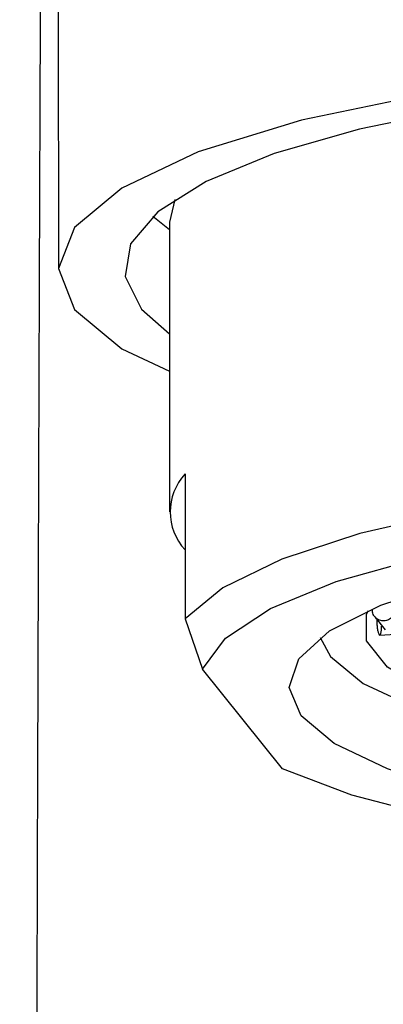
# Model space of a CAD drawing. Header units: millimetres. Extents: x 4289.006 to 4289.22, y 1598.803 to 1599.064.
# Tile 3 of 5: x 4289.09863 to 4289.10471, y 1599.01517 to 1599.03161. Entities that reach past the tile are written whole.
import ezdxf

# ---------------------------------------------------------------- set-up
doc = ezdxf.new("R2010")
doc.units = ezdxf.units.MM
doc.layers.add('SANINDUSA', color=3, linetype='Continuous')

msp = doc.modelspace()

# ---------------------------------------------------------------- linework, layer by layer
at = {"layer": 'SANINDUSA'}
for p, q in [((4289.101226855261, 1599.028607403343), (4289.10113290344, 1599.02822867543)), ((4289.100857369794, 1599.028325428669), (4289.10113290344, 1599.028107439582)), ((4289.10113290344, 1599.02822867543), (4289.10113290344, 1599.023390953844)), ((4289.101397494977, 1599.024024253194), (4289.101397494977, 1599.021605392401)), ((4289.101397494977, 1599.021605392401), (4289.101684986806, 1599.020764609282)), ((4289.10456441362, 1599.021639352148), (4289.104740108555, 1599.021421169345)), ((4289.104645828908, 1599.021334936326), (4289.104910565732, 1599.021348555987)), ((4289.103022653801, 1599.019103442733), (4289.101684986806, 1599.020764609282))]:
    msp.add_line(p, q, dxfattribs=at)
at = {"layer": 'SANINDUSA', "flags": 128}
for points in [[(4289.125132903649, 1599.025739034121), (4289.12592863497, 1599.026115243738), (4289.126716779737, 1599.026771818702), (4289.1269829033, 1599.027454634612), (4289.126716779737, 1599.028137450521), (4289.12592863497, 1599.028794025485), (4289.124648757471, 1599.029399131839), (4289.122926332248, 1599.02992950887), (4289.120827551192, 1599.030364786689), (4289.118433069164, 1599.030688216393), (4289.115834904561, 1599.030887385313), (4289.113132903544, 1599.030954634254), (4289.110430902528, 1599.030887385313), (4289.107832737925, 1599.030688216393), (4289.105438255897, 1599.030364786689), (4289.10333947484, 1599.02992950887), (4289.101617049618, 1599.029399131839), (4289.100337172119, 1599.028794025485), (4289.099549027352, 1599.028137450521), (4289.099282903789, 1599.027454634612), (4289.099549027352, 1599.026771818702), (4289.100337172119, 1599.026115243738), (4289.10113290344, 1599.025739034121)], [(4289.125132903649, 1599.026365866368), (4289.125596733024, 1599.026775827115), (4289.125871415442, 1599.027317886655), (4289.125779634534, 1599.027863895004), (4289.125324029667, 1599.028398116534), (4289.124517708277, 1599.028905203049), (4289.123383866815, 1599.029370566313), (4289.121955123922, 1599.029780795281), (4289.120272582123, 1599.030124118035), (4289.118384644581, 1599.030390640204), (4289.116345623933, 1599.030572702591), (4289.114214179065, 1599.030665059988), (4289.112051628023, 1599.030665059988), (4289.109920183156, 1599.030572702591), (4289.107881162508, 1599.030390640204), (4289.105993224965, 1599.030124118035), (4289.104310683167, 1599.029780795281), (4289.102881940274, 1599.029370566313), (4289.101748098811, 1599.028905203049), (4289.100941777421, 1599.028398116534), (4289.100486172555, 1599.027863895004), (4289.100394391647, 1599.027317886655), (4289.100669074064, 1599.026775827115), (4289.10113290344, 1599.026365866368)], [(4289.122955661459, 1599.022714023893), (4289.12157648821, 1599.023126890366), (4289.119929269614, 1599.023471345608), (4289.11806629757, 1599.023736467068), (4289.11604671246, 1599.02391383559), (4289.113934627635, 1599.023997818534), (4289.111797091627, 1599.023985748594), (4289.109701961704, 1599.023878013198), (4289.107715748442, 1599.023678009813), (4289.105901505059, 1599.023392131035), (4289.104316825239, 1599.023029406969), (4289.103012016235, 1599.022601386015), (4289.102028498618, 1599.022121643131), (4289.101397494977, 1599.021605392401)], [(4289.101684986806, 1599.020764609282), (4289.102072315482, 1599.021283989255), (4289.102825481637, 1599.021777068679), (4289.10391957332, 1599.022227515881), (4289.105318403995, 1599.022620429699), (4289.106975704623, 1599.022942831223), (4289.108836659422, 1599.02318405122), (4289.110839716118, 1599.023336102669), (4289.11291862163, 1599.023393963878), (4289.115004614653, 1599.023355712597), (4289.117028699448, 1599.023222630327), (4289.118923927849, 1599.022999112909), (4289.120627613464, 1599.022692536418), (4289.122083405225, 1599.022313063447), (4289.123243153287, 1599.021873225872)], [(4289.103333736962, 1599.019984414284), (4289.103133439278, 1599.020462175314), (4289.10329454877, 1599.020940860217), (4289.103811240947, 1599.021403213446), (4289.104664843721, 1599.021832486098), (4289.105824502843, 1599.022213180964), (4289.107248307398, 1599.022531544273), (4289.108884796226, 1599.022776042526), (4289.110674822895, 1599.022937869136), (4289.112553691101, 1599.023011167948), (4289.11445349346, 1599.022993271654), (4289.116305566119, 1599.022884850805), (4289.118042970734, 1599.022689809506)], [(4289.105402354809, 1599.020420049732), (4289.104779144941, 1599.020798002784), (4289.104426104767, 1599.021236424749), (4289.10442952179, 1599.021683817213), (4289.104458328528, 1599.021745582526)], [(4289.103654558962, 1599.021293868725), (4289.103823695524, 1599.020977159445), (4289.104372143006, 1599.020527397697), (4289.105257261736, 1599.02011332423), (4289.10644503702, 1599.019750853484), (4289.107889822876, 1599.019453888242), (4289.109536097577, 1599.019233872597), (4289.111320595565, 1599.019099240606), (4289.113174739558, 1599.019055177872), (4289.115027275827, 1599.019103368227), (4289.116807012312, 1599.019241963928), (4289.11844555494, 1599.019465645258), (4289.119879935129, 1599.019765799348), (4289.121055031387, 1599.0201309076), (4289.121925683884, 1599.020546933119), (4289.122458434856, 1599.02099788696), (4289.122611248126, 1599.021293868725)], [(4289.124580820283, 1599.020212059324), (4289.124193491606, 1599.019692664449), (4289.123440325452, 1599.019199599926), (4289.122346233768, 1599.018749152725), (4289.120947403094, 1599.018356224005), (4289.119290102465, 1599.018033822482), (4289.117429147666, 1599.017792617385), (4289.115426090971, 1599.017640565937), (4289.113347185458, 1599.017582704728), (4289.111261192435, 1599.017620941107), (4289.10923710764, 1599.017754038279), (4289.107341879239, 1599.017977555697), (4289.105638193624, 1599.018284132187), (4289.104182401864, 1599.018663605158), (4289.103022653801, 1599.019103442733)], [(4289.118222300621, 1599.018313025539), (4289.116501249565, 1599.018108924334), (4289.114658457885, 1599.017990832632), (4289.112760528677, 1599.017963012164), (4289.110876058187, 1599.018026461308), (4289.109073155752, 1599.018178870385), (4289.10741698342, 1599.018414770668), (4289.105967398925, 1599.01872560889), (4289.104776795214, 1599.019100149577), (4289.103888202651, 1599.019524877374), (4289.103333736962, 1599.019984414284)]]:
    msp.add_lwpolyline(points, dxfattribs=at)
at = {"layer": 'SANINDUSA'}
msp.add_arc((4289.102071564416, 1599.023390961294), 0.0009248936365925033, 136.7865172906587, 223.2134827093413, dxfattribs=at)
for points, knots in [([(4289.099160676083, 1599.052974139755), (4289.09916723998, 1599.052929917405), (4289.099181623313, 1599.052833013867), (4289.099199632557, 1599.051745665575), (4289.099214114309, 1599.050464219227), (4289.099223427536, 1599.049641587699), (4289.099233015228, 1599.047853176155), (4289.099242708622, 1599.045109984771), (4289.099252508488, 1599.041560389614), (4289.09926243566, 1599.037322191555), (4289.099272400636, 1599.032480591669), (4289.099279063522, 1599.029137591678), (4289.099282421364, 1599.027452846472)], [0, 0, 0, 0, 0.1749294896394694, 0.3833194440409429, 0.4616905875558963, 0.5400208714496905, 0.6167951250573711, 0.6925769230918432, 0.7681320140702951, 0.8441439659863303, 0.92145446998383, 1, 1, 1, 1]), ([(4289.09912037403, 1599.052909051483), (4289.099112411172, 1599.0525088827), (4289.099096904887, 1599.051729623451), (4289.099074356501, 1599.049660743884), (4289.0990531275, 1599.047091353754), (4289.099033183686, 1599.044028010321), (4289.099014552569, 1599.040624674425), (4289.09899716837, 1599.036979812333), (4289.098981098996, 1599.033225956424), (4289.09896572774, 1599.029309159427), (4289.098951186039, 1599.025312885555), (4289.098937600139, 1599.021329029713), (4289.098925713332, 1599.017656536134), (4289.098915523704, 1599.014374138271), (4289.09890702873, 1599.011546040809), (4289.098899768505, 1599.009065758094), (4289.098892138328, 1599.006403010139), (4289.098882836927, 1599.003075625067), (4289.098871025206, 1598.998717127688), (4289.098857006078, 1598.99336061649), (4289.098840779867, 1598.986923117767), (4289.098822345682, 1598.97931766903), (4289.098803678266, 1598.971306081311), (4289.098785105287, 1598.963061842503), (4289.098766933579, 1598.95476411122), (4289.098747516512, 1598.945655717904), (4289.098726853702, 1598.935714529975), (4289.09870494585, 1598.924926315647), (4289.098681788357, 1598.9132873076), (4289.098657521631, 1598.900862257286), (4289.098640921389, 1598.892334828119), (4289.098632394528, 1598.887954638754)], [0, 0, 0, 0, 0.04988578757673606, 0.0971439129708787, 0.1416860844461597, 0.1833790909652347, 0.2221393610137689, 0.2579006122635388, 0.2907690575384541, 0.3208247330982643, 0.3518050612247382, 0.3792543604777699, 0.4032184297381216, 0.4237288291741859, 0.4408071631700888, 0.4544676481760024, 0.4675052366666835, 0.4867884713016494, 0.5104833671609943, 0.5385902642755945, 0.5711182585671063, 0.6080901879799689, 0.6495485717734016, 0.6836314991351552, 0.7203224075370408, 0.7596829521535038, 0.8017972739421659, 0.8467795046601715, 0.8947833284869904, 0.9459545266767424, 1, 1, 1, 1]), ([(4289.104916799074, 1599.021774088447), (4289.104913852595, 1599.021748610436), (4289.104907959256, 1599.021697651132), (4289.104862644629, 1599.021630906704), (4289.104797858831, 1599.021584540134), (4289.104720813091, 1599.021565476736), (4289.104643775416, 1599.021576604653), (4289.104578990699, 1599.021616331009), (4289.104533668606, 1599.02167840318), (4289.104527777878, 1599.021728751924), (4289.104524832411, 1599.021753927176)], [0, 0, 0, 0, 0.1249952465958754, 0.2500065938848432, 0.3750016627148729, 0.4999980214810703, 0.6250028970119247, 0.749998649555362, 0.8749949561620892, 1, 1, 1, 1]), ([(4289.104598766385, 1599.021584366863), (4289.104599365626, 1599.021558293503), (4289.104600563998, 1599.021506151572), (4289.104609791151, 1599.02143028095), (4289.104622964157, 1599.021370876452), (4289.104638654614, 1599.021336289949), (4289.104654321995, 1599.021331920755), (4289.104667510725, 1599.021358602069), (4289.104676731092, 1599.021411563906), (4289.104677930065, 1599.021460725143), (4289.104678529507, 1599.021485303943)], [0, 0, 0, 0, 0.1250110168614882, 0.2499990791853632, 0.3750241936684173, 0.4999865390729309, 0.6250114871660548, 0.7499991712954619, 0.8750088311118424, 1, 1, 1, 1])]:
    msp.add_open_spline(points, degree=3, knots=knots, dxfattribs=at)

doc.saveas('drawing.dxf')
